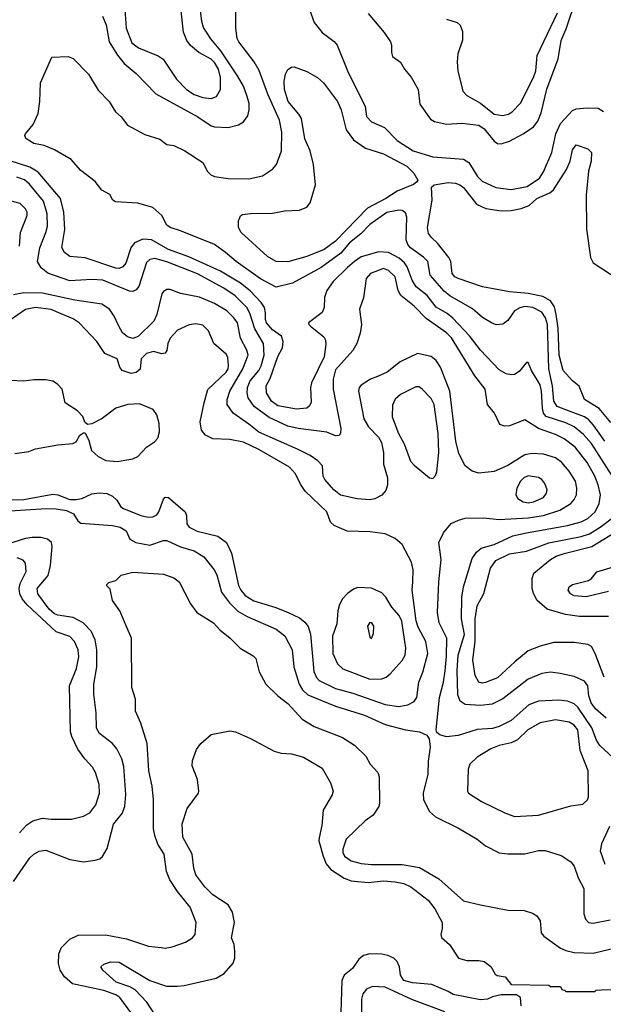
# Model space of a CAD drawing. Extents: x 997028 to 1115134, y 536408 to 618974.
# Tile 250 of 256: x 1051501 to 1054925, y 562235 to 568015. Entities that reach past the tile are written whole.
import ezdxf

# ---------------------------------------------------------------- set-up
doc = ezdxf.new("R2010")
doc.units = 0

msp = doc.modelspace()

# ---------------------------------------------------------------- linework, layer by layer
at = {"layer": '0CON10XD'}
for points in [[(1053545, 568051.9), (1053639.6, 567939.6), (1053675.8, 567885), (1053682, 567865), (1053681.7, 567821.7), (1053689.3, 567799.3), (1053735, 567766.2), (1053758, 567725), (1053798.3, 567678.3), (1053839.2, 567605), (1053848.3, 567518.3), (1053911.3, 567431.3), (1053935, 567417.5), (1054005, 567401.4), (1054095, 567407.9), (1054195, 567396.7), (1054225.3, 567375), (1054285, 567302.5), (1054305, 567289.2), (1054325, 567286), (1054375, 567301.4), (1054455.9, 567344.1), (1054514.7, 567385.3), (1054541.3, 567418.7), (1054561.2, 567468.8), (1054593.3, 567606.7), (1054661.3, 567785), (1054677.2, 567892.8), (1054708, 567962), (1054769.9, 568150.1)], [(1054935, 565540.7), (1054868.6, 565635), (1054841.2, 565665), (1054814, 565684), (1054705, 565723.8), (1054655, 565744.8), (1054634.8, 565775), (1054626.5, 565865), (1054606, 565965), (1054597, 566225), (1054585.3, 566265.3), (1054565, 566297.2), (1054511.9, 566325), (1054465, 566332.2), (1054436.1, 566323.9), (1054404.3, 566305), (1054365, 566250), (1054335, 566228), (1054295.8, 566224.2), (1054268.8, 566235), (1054216.4, 566266.4), (1054157.8, 566317.8), (1054025, 566394.7), (1053991.6, 566421.6), (1053910.4, 566515), (1053895.5, 566595), (1053870.1, 566620.1), (1053793.8, 566675), (1053777.5, 566695), (1053768, 566722), (1053772.3, 566855), (1053765, 566881.4), (1053745, 566894.6), (1053725, 566897.5), (1053655, 566882.3), (1053555, 566813.1), (1053502, 566758), (1053436.2, 566705), (1053385.3, 566644.7), (1053269.9, 566560.1), (1053100.9, 566469.1), (1053005, 566445.5), (1052915, 566493.9), (1052770.5, 566595), (1052709.1, 566649.1), (1052645, 566694.5), (1052445.7, 566775.7), (1052385, 566794.3), (1052365, 566808), (1052335.8, 566865.8), (1052281.7, 566911.7), (1052195, 566938.8), (1052062.5, 566945), (1052047.5, 566955), (1052029.3, 566989.3), (1051984.1, 567014.1), (1051944.2, 567064.2), (1051860.3, 567130.3), (1051804.1, 567194.1), (1051705, 567251.2), (1051645, 567276), (1051585, 567289.2), (1051537.7, 567317.7), (1051532, 567335), (1051536, 567345), (1051579.7, 567400.3), (1051609.2, 567465), (1051620, 567535), (1051624, 567645), (1051690, 567795), (1051785, 567800), (1051815, 567786.7), (1051905.8, 567695.8), (1051962, 567602), (1052026, 567535), (1052064.2, 567474.2), (1052095.7, 567445.7), (1052133.3, 567395), (1052235, 567341.2), (1052323.6, 567313.6), (1052365, 567282.5), (1052405, 567276.7), (1052470, 567245), (1052575, 567176), (1052603.4, 567123.4), (1052623.6, 567103.6), (1052645, 567094.4), (1052725, 567082.2), (1052845, 567081.5), (1052925, 567098.6), (1052985, 567137.1), (1053008.9, 567165), (1053037.8, 567245), (1053038.5, 567355), (1053026.2, 567425), (1052957.5, 567577.5), (1052905.9, 567715.9), (1052877.4, 567767.4), (1052787.1, 567885), (1052778.1, 567905), (1052769.5, 567965), (1052769.7, 568080.3)], [(1051986.5, 568036.5), (1052008.4, 567985), (1052026.7, 567885), (1052075, 567806.7), (1052115, 567758.2), (1052185, 567698.9), (1052300.3, 567580.3), (1052545.6, 567445), (1052625, 567392.9), (1052645, 567385.4), (1052725, 567382.5), (1052785, 567398.6), (1052815, 567416), (1052840, 567450), (1052848.5, 567485), (1052847.5, 567522.5), (1052836.8, 567565), (1052814, 567625), (1052779.4, 567685), (1052681.8, 567831.8), (1052623.2, 567903.2), (1052579.9, 567969.9), (1052569.5, 568005), (1052560.3, 568085)], [(1052118.2, 568075), (1052126, 567965), (1052160.1, 567880.1), (1052199, 567849), (1052313.1, 567803.1), (1052342.8, 567782.8), (1052420.4, 567665), (1052479.5, 567605), (1052525, 567575.9), (1052575, 567558.2), (1052625, 567551.8), (1052656.9, 567565), (1052679.6, 567605), (1052679.6, 567675), (1052668.5, 567725), (1052645, 567764.7), (1052625, 567782.7), (1052553.1, 567823.1), (1052502.7, 567862.7), (1052482, 567892), (1052461.5, 567941.5), (1052446.1, 568085)], [(1053200.8, 568075), (1053229.3, 567999.3), (1053275, 567940), (1053347, 567887), (1053364.3, 567865), (1053424.5, 567715), (1053528.6, 567505), (1053536.7, 567446.7), (1053565, 567415.8), (1053641.4, 567381.4), (1053715, 567305.4), (1053809.4, 567245), (1053925, 567209.5), (1054105.9, 567195.9), (1054136.3, 567176.3), (1054188, 567095), (1054215, 567067.3), (1054295, 567030), (1054385, 567017.6), (1054478.6, 567035), (1054550, 567085), (1054575, 567121.9), (1054622.8, 567235), (1054647.6, 567345), (1054674.7, 567405.3), (1054745, 567482.5), (1054765, 567491.4), (1054831.4, 567498.6), (1054895.9, 567495.9), (1054925.9, 567475.9)], [(1054005, 568018.8), (1054067.7, 567997.7), (1054085, 567983.3), (1054100, 567945), (1054100, 567895), (1054070.8, 567815), (1054067, 567767), (1054072.2, 567715), (1054100.9, 567595), (1054125, 567569.4), (1054205, 567525.5), (1054285, 567459.6), (1054335, 567452.5), (1054369.1, 567460.9), (1054393.1, 567476.9), (1054438.5, 567525), (1054515.3, 567675), (1054528.8, 567715), (1054537.2, 567805), (1054656.2, 568055)], [(1053075, 566594), (1053005, 566595.4), (1052955, 566624.5), (1052801.1, 566765), (1052784.4, 566795), (1052785.6, 566834.4), (1052795.9, 566864.1), (1052808.8, 566871.2), (1052855, 566878.1), (1052985, 566880), (1053055, 566892.9), (1053143, 566897), (1053185, 566914), (1053205, 566940), (1053237.5, 567045), (1053224.4, 567164.4), (1053205.5, 567245), (1053173.5, 567315), (1053154.2, 567434.2), (1053139.8, 567459.8), (1053077.1, 567535), (1053055.3, 567605), (1053052.8, 567655), (1053060.9, 567695), (1053075, 567722.5), (1053095, 567735.6), (1053112.4, 567737.6), (1053185, 567711.9), (1053248, 567675), (1053284.6, 567644.6), (1053365, 567534.3), (1053386.5, 567486.5), (1053417.6, 567367.6), (1053459.1, 567309.1), (1053529.9, 567259.9), (1053635, 567226.8), (1053773.1, 567155), (1053814.3, 567115), (1053836.2, 567073.8), (1053829.5, 567060.5), (1053812.1, 567047.9), (1053715, 567009.1), (1053650, 566965), (1053541.5, 566908.5), (1053355, 566715.4), (1053287.1, 566665), (1053186.1, 566623.9), (1053075, 566594)], [(1054969.3, 565649.3), (1054901.7, 565731.7), (1054814.2, 565785), (1054783, 565863), (1054745, 565894.3), (1054690, 565955), (1054665.3, 566045.3), (1054659.8, 566205), (1054648.9, 566285), (1054638.5, 566328.5), (1054615.2, 566365.2), (1054569.8, 566389.8), (1054485, 566408.2), (1054375, 566418.2), (1054216.2, 566446.2), (1054074.2, 566495), (1054055, 566505.6), (1054037.8, 566525), (1054030.9, 566595), (1054019.9, 566619.9), (1053952.2, 566702.2), (1053916.4, 566736.4), (1053899.8, 566759.8), (1053893.9, 566795), (1053920.6, 566955), (1053917.5, 567032.5), (1053932.5, 567045), (1054015, 567060), (1054057.5, 567055), (1054083.8, 567045), (1054105, 567030.8), (1054181.9, 566931.9), (1054236, 566906), (1054325, 566892.9), (1054385, 566894.6), (1054444, 566906), (1054490.8, 566925), (1054535.5, 566965), (1054611.1, 566998.9), (1054633.6, 567016.4), (1054709.5, 567135), (1054730.4, 567185), (1054745, 567251.2), (1054765, 567280.8), (1054835, 567257.8), (1054855.5, 567235), (1054853.3, 567185), (1054838.6, 567125), (1054824.4, 566985.6), (1054827.5, 566785), (1054849.5, 566619.5), (1054865, 566588), (1055005.6, 566495)], [(1054569.3, 565735), (1054563.3, 565835), (1054555, 565872), (1054504.4, 565955), (1054485, 566002.5), (1054475, 566003.3), (1054431.2, 565948.8), (1054405, 565932.7), (1054385, 565930), (1054355, 565936.8), (1054315, 565959.1), (1054205, 566075.5), (1054139.9, 566159.9), (1054042.5, 566262.5), (1054009.9, 566289.9), (1053945, 566326.9), (1053891.5, 566395), (1053827.7, 566447.7), (1053803.2, 566485), (1053774.5, 566564.5), (1053757.9, 566587.9), (1053726.8, 566615), (1053665, 566648.4), (1053608.5, 566651.5), (1053505, 566622.5), (1053465, 566596.2), (1053425, 566559.6), (1053341.3, 566478.7), (1053302.5, 566425), (1053290, 566385), (1053287.8, 566325), (1053275, 566296.2), (1053196.2, 566235), (1053196.7, 566225), (1053206.7, 566215), (1053285, 566153.8), (1053294.5, 566134.5), (1053297.6, 566107.6), (1053286.9, 566035), (1053212.9, 565882.9), (1053207.5, 565855), (1053210.9, 565769.1), (1053202.4, 565747.6), (1053185.5, 565734.5), (1053125, 565727.9), (1053015, 565748.6), (1052978.5, 565775), (1052949.6, 565825), (1052947.3, 565865), (1052971, 565909), (1053015, 566038), (1053042.2, 566087.8), (1053047.5, 566125), (1053036.7, 566156.7), (1052985, 566193.4), (1052950, 566235), (1052943.6, 566255), (1052943.1, 566295), (1052937.6, 566325), (1052917.6, 566355), (1052853.5, 566423.5), (1052797.5, 566467.5), (1052679.7, 566539.7), (1052493, 566623), (1052375, 566666.7), (1052275, 566723.4), (1052224.3, 566725.7), (1052175.7, 566704.3), (1052153.2, 566675), (1052123.9, 566586.1), (1052105.7, 566564.3), (1052085, 566554.1), (1052065, 566555.8), (1051885, 566616.5), (1051795, 566625.5), (1051765, 566648.1), (1051748.6, 566678.6), (1051765.8, 566784.2), (1051759.8, 566885), (1051741.3, 566965), (1051609.3, 567119.3), (1051560.1, 567150.1), (1051445, 567186.7)], [(1054565, 564176.2), (1054485, 564143.8), (1054335, 564027.7), (1054273.8, 563996.2), (1054205, 563988), (1054115, 563995.5), (1054084.7, 564014.7), (1054071.6, 564051.6), (1054068.5, 564195), (1054073.3, 564285), (1054110.8, 564405), (1054092.9, 564497.1), (1054094.6, 564625), (1054105.3, 564684.7), (1054155, 564851.2), (1054180.4, 564889.6), (1054208.2, 564911.8), (1054285, 564934.2), (1054395, 564985.8), (1054475, 565003.2), (1054714.8, 565045.2), (1054795, 565067.6), (1054835, 565086.6), (1054878.2, 565125), (1054900.4, 565175), (1054907.8, 565225), (1054895.2, 565285.2), (1054876.2, 565335), (1054830.8, 565415), (1054760, 565505), (1054695.5, 565555), (1054645, 565579.2), (1054544.1, 565614.1), (1054465, 565665.6), (1054375, 565631.4), (1054345, 565629.2), (1054318.8, 565638.8), (1054286.2, 565705), (1054246.7, 565755), (1054231.9, 565845), (1054172.3, 565925), (1054035, 566148.2), (1054005, 566177.1), (1053885, 566260.9), (1053815, 566333.8), (1053738.2, 566395), (1053721.2, 566425), (1053705, 566505.6), (1053665, 566543.2), (1053635, 566554), (1053558.9, 566525), (1053533.2, 566495), (1053517.7, 566382.3), (1053494.5, 566315), (1053506.9, 566225), (1053499.4, 566175), (1053480, 566115), (1053456.5, 566073.5), (1053355, 565960), (1053341, 565905), (1053340.2, 565845), (1053384.4, 565615), (1053382.7, 565587.3), (1053375, 565574), (1053355, 565572.9), (1053303.9, 565593.9), (1053135, 565615.7), (1053075, 565629.3), (1052965, 565680.2), (1052876.7, 565745), (1052842.5, 565795), (1052836.2, 565825), (1052838, 565855), (1052854.3, 565895), (1052903.8, 565955), (1052917.2, 565982.8), (1052935.2, 566045), (1052931.4, 566115), (1052880.3, 566200.3), (1052851.6, 566291.6), (1052834.2, 566325), (1052765, 566394.1), (1052699.5, 566439.5), (1052545, 566523.5), (1052365, 566593.6), (1052295, 566612.4), (1052265, 566608), (1052245, 566588.9), (1052200.4, 566449.6), (1052185, 566429.5), (1052165, 566418.5), (1052145, 566421.2), (1051988.8, 566485), (1051925, 566490.3), (1051795, 566482.7), (1051666.5, 566526.5), (1051627.6, 566557.6), (1051605.5, 566595), (1051620, 566675), (1051655.3, 566765), (1051663.6, 566803.6), (1051661.9, 566875), (1051640.9, 566949.1), (1051559.1, 567049.1), (1051528.9, 567075), (1051485, 567090.2)], [(1051499.5, 566685), (1051506.2, 566765), (1051544.6, 566865), (1051545.4, 566885), (1051536.2, 566905), (1051505, 566936.9), (1051445, 566952.2)], [(1055034.7, 563634.7), (1054905, 563754.6), (1054885.2, 563785.2), (1054857.4, 563857.4), (1054775, 563978.4), (1054755, 563998.8), (1054715, 564014.1), (1054665, 564020), (1054545, 564014.6), (1054488, 563992), (1054385, 563901.6), (1054314, 563866), (1054275, 563854.7), (1054185, 563848.2), (1054073, 563813), (1054004.3, 563804.3), (1053965.8, 563815.8), (1053949.5, 563829.5), (1053944, 563845), (1053963.8, 564036.2), (1053987.9, 564125), (1053996.8, 564193.2), (1054005.6, 564275.6), (1054006.4, 564385), (1053962.8, 564475), (1053953.3, 564535), (1053960.4, 564715), (1053974.6, 564845), (1053959.4, 564945), (1053987.2, 565002.8), (1054033.3, 565056.7), (1054075, 565077.5), (1054115, 565088.5), (1054225, 565090.5), (1054315, 565081.2), (1054485, 565089.6), (1054575, 565104.4), (1054670.6, 565135), (1054734.5, 565175), (1054755, 565198.6), (1054767.7, 565225), (1054769.2, 565265), (1054761.1, 565305), (1054724.3, 565364.3), (1054682.5, 565415), (1054645, 565442.7), (1054573.4, 565463.4), (1054505, 565467.9), (1054465, 565459.6), (1054365, 565397.1), (1054285, 565363.1), (1054195, 565352.5), (1054155, 565364.4), (1054115, 565395.8), (1054077.6, 565467.6), (1054059.9, 565539.9), (1054025.4, 565835), (1053970, 565975), (1053945, 566014.3), (1053915, 566036.9), (1053834.3, 566055.7), (1053734, 566006), (1053657.5, 565945), (1053599.6, 565920.4), (1053558.8, 565905), (1053505, 565870), (1053492.5, 565855), (1053488.6, 565835), (1053520.9, 565670.9), (1053548.2, 565625), (1053605.5, 565565), (1053623, 565533), (1053634.7, 565475), (1053636, 565405), (1053658.2, 565325), (1053660, 565285), (1053649.3, 565250.7), (1053625, 565222.9), (1053585, 565202.5), (1053555, 565195.4), (1053481.5, 565201.5), (1053384.2, 565224.2), (1053344.5, 565255), (1053290.6, 565315), (1053282.2, 565335), (1053277.8, 565395), (1053250, 565425), (1053206.1, 565456.1), (1053135, 565492.7), (1052905, 565593.6), (1052845, 565640.4), (1052754.2, 565704.2), (1052718.5, 565755), (1052718, 565785), (1052734.2, 565835), (1052811.1, 565965), (1052841.8, 566045), (1052833.4, 566075), (1052796.7, 566145), (1052778.7, 566235), (1052758.2, 566265), (1052715.6, 566305.6), (1052645, 566348.7), (1052555.3, 566385.3), (1052445, 566407.8), (1052385, 566430.6), (1052365, 566431.9), (1052345, 566420), (1052334.5, 566405), (1052305.4, 566285), (1052287.9, 566245), (1052195.5, 566155), (1052165, 566144), (1052133.3, 566153.3), (1052105, 566177.1), (1052080.3, 566220.3), (1052055.6, 566275), (1052028.1, 566315), (1051983.3, 566345), (1051825, 566368.1), (1051635, 566410), (1051525, 566412.2), (1051465, 566399.1)], [(1051445, 565195.5), (1051525, 565197.9), (1051695, 565229.3), (1051725, 565224.7), (1051795, 565199), (1051832.2, 565197.8), (1051866, 565205), (1051925, 565231.1), (1051968.3, 565238.3), (1052013.4, 565233.4), (1052045, 565217.5), (1052071.2, 565195), (1052093.8, 565155), (1052110, 565145), (1052211.9, 565105), (1052255, 565095.2), (1052283.1, 565096.9), (1052305, 565107.7), (1052318, 565125), (1052345, 565200.8), (1052355, 565211.4), (1052375, 565210), (1052471.4, 565125), (1052479.4, 565105), (1052481.4, 565055), (1052495.7, 565035), (1052542.9, 565012.9), (1052662.8, 564982.8), (1052715.4, 564945.4), (1052743.3, 564883.3), (1052785, 564694.2), (1052798.7, 564665), (1052825, 564633.8), (1052875, 564603.5), (1053004.3, 564564.3), (1053075.7, 564535.7), (1053142.7, 564502.7), (1053175, 564477.8), (1053193.5, 564453.5), (1053207, 564407), (1053227.8, 564187.8), (1053242.8, 564152.8), (1053257.3, 564135), (1053355, 564087.7), (1053455, 564060.5), (1053645, 563995.3), (1053725, 563982), (1053778.1, 563991.9), (1053815, 564012.9), (1053831.9, 564035), (1053842.5, 564125), (1053866.2, 564185), (1053895.4, 564295), (1053883.9, 564365), (1053839.1, 564449.1), (1053827.7, 564485), (1053803.2, 564665), (1053807.5, 564715), (1053810.6, 564785), (1053799.7, 564829.7), (1053745, 564933.8), (1053705, 564970), (1053645, 564996.9), (1053558.3, 565008.3), (1053422.4, 565012.4), (1053345.6, 565045.6), (1053325.6, 565065.6), (1053303.6, 565125), (1053177, 565247), (1053148.2, 565288.2), (1053119.7, 565349.7), (1053085, 565387.1), (1052905, 565491.6), (1052815, 565534.2), (1052735, 565549.8), (1052635, 565553.4), (1052591.4, 565575), (1052568.9, 565605), (1052559.4, 565655), (1052583.6, 565766.4), (1052605.9, 565844.1), (1052712.2, 565945), (1052723.6, 565965), (1052725.8, 565985), (1052722.6, 566032.6), (1052715, 566048.6), (1052640.5, 566115), (1052608.8, 566188.8), (1052575, 566221.9), (1052535, 566229.1), (1052496.2, 566223.8), (1052428, 566192), (1052383.5, 566145), (1052371.1, 566115), (1052365, 566072.5), (1052355, 566056.7), (1052335, 566054), (1052286.8, 566066.8), (1052244.3, 566055), (1052214.3, 566025), (1052207.2, 565962.8), (1052185.3, 565944.7), (1052155, 565938.5), (1052103.3, 565955), (1052088.8, 565975), (1052073.9, 566023.9), (1052001.4, 566055), (1051953.1, 566125), (1051851.1, 566235), (1051815, 566258.9), (1051745, 566289.2), (1051685, 566313.2), (1051595, 566324.7), (1051535, 566313.1), (1051445, 566251.2)], [(1051472.7, 565467.3), (1051555, 565480), (1051595, 565496), (1051725, 565520), (1051813, 565527), (1051833, 565537), (1051854.1, 565575.9), (1051875, 565590), (1051885, 565590), (1051906, 565545), (1051922, 565485), (1051961.1, 565451.1), (1052007.5, 565427.5), (1052075, 565421.8), (1052118.3, 565428.3), (1052165, 565437.9), (1052195, 565451.3), (1052244.6, 565505.4), (1052292.8, 565537.2), (1052312, 565558), (1052322.1, 565595), (1052320, 565645), (1052305.4, 565695.4), (1052285, 565725.8), (1052205, 565758.9), (1052135, 565755.5), (1052065, 565733.8), (1051985, 565674.2), (1051925, 565643.3), (1051898.3, 565638.3), (1051883, 565653), (1051872.5, 565685), (1051839.5, 565719.5), (1051767.5, 565765), (1051750, 565845), (1051722.5, 565875), (1051695, 565893.3), (1051655, 565900), (1051585, 565900), (1051525, 565892.5), (1051446.3, 565896.3)], [(1053925, 565320.8), (1053941.1, 565338.9), (1053948.8, 565361.2), (1053959.5, 565475), (1053957.1, 565585), (1053933.5, 565755), (1053915, 565791.1), (1053865, 565844.4), (1053845, 565859.5), (1053825, 565860.5), (1053735, 565813.8), (1053703.4, 565786.6), (1053687.6, 565752.4), (1053686.6, 565683.4), (1053723.4, 565585), (1053757.3, 565525), (1053793.5, 565423.5), (1053815, 565398.9), (1053905, 565325.8), (1053925, 565320.8)], [(1054991.1, 565315), (1054855, 565526.7), (1054809.6, 565579.6), (1054755, 565624.3), (1054705, 565648.9), (1054590, 565685), (1054575, 565704.2), (1054569.3, 565735)], [(1054485, 565178.4), (1054515, 565184.2), (1054575, 565210.5), (1054592.5, 565235), (1054595.5, 565255), (1054583.1, 565293.1), (1054565, 565316.5), (1054545, 565326.9), (1054485, 565336.4), (1054459.5, 565325), (1054440, 565305), (1054417.9, 565265), (1054412.7, 565225), (1054423.7, 565203.7), (1054454.4, 565184.4), (1054485, 565178.4)], [(1051445, 565131.9), (1051655.9, 565145.9), (1051715, 565143.9), (1051775, 565133.2), (1051817.5, 565115), (1051842.1, 565072.1), (1051860.2, 565060.2), (1052045, 565046.3), (1052090, 565035), (1052126.2, 565015), (1052148, 564965), (1052183.3, 564945), (1052265, 564930), (1052345, 564957.3), (1052365, 564957.8), (1052445, 564919.7), (1052525, 564896.7), (1052581.2, 564861.2), (1052641.5, 564785), (1052657.2, 564755), (1052686, 564655), (1052732.1, 564592.1), (1052781.8, 564541.8), (1052835, 564511.4), (1053006.6, 564436.6), (1053057.1, 564397.1), (1053100, 564315), (1053110.4, 564215), (1053141.4, 564115), (1053161, 564081), (1053191.8, 564051.8), (1053355, 563984.7), (1053525, 563932.9), (1053645, 563877.8), (1053765, 563845.4), (1053847.5, 563835), (1053890, 563815), (1053902.7, 563792.7), (1053910, 563745), (1053898.2, 563661.8), (1053895.4, 563585.4), (1053868.6, 563475), (1053870, 563435), (1053905, 563366.2), (1053941.2, 563335), (1054075, 563269.4), (1054186, 563205), (1054234.3, 563164.3), (1054315, 563124), (1054365, 563117.5), (1054465, 563118.9), (1054545, 563137.1), (1054585, 563137.7), (1054677.8, 563107.8), (1054735, 563070), (1054754.6, 563044.6), (1054778, 562978), (1054810.6, 562915), (1054811.5, 562765), (1054820.6, 562735), (1054838.8, 562715), (1054865, 562710.6), (1054965, 562729.5)], [(1054930, 564155), (1054877.5, 564295), (1054855, 564334.3), (1054835, 564346.7), (1054755, 564359.5), (1054635, 564358.5), (1054555, 564337.5), (1054485, 564309.5), (1054405.2, 564244.8), (1054305, 564151.2), (1054235, 564123.8), (1054215, 564120), (1054194.3, 564125), (1054173.8, 564165), (1054160.4, 564255), (1054174.2, 564365.8), (1054173.1, 564496.9), (1054185, 564574.2), (1054224.4, 564645.6), (1054263.8, 564795), (1054295, 564839.3), (1054375, 564880), (1054475, 564895.3), (1054605, 564943.5), (1054795, 564981.2), (1054845, 564996.7), (1054906.6, 565035), (1054995, 565103.1)], [(1054955, 564510.8), (1054785, 564511.7), (1054703.6, 564523.6), (1054595.3, 564555.3), (1054537.5, 564605), (1054515.6, 564645.6), (1054507.1, 564675), (1054506.9, 564735), (1054518.1, 564765), (1054615.6, 564845), (1054649.4, 564865), (1054695, 564881.9), (1054857.1, 564922.9), (1055024.7, 565025)], [(1051464.5, 562955), (1051561.5, 563095), (1051583.8, 563116.2), (1051615, 563133.6), (1051655, 563139.1), (1051795, 563085.6), (1051875, 563071.4), (1051945, 563080), (1051971.2, 563088.8), (1051987.9, 563102.1), (1052015, 563150), (1052051.3, 563291.3), (1052101.8, 563355), (1052118.2, 563395), (1052124.7, 563465.3), (1052111.5, 563631.5), (1052100.9, 563675), (1052071.1, 563735), (1052045, 563765.5), (1051969.5, 563825), (1051952.9, 563855), (1051950.9, 563945), (1051936.2, 564055), (1051936.9, 564115), (1051953.3, 564215), (1051954.1, 564315), (1051943.6, 564373.6), (1051920.4, 564425), (1051873.8, 564473.8), (1051814.2, 564505), (1051725, 564518.3), (1051705, 564527.9), (1051674.8, 564555), (1051608.1, 564645), (1051604.4, 564675.6), (1051668.8, 564751.2), (1051681.6, 564811.6), (1051692.6, 564922.6), (1051688.1, 564945), (1051664.6, 564964.6), (1051625, 564974.6), (1051575, 564975.3), (1051535, 564968.3), (1051430, 564935)], [(1051499.5, 563240.5), (1051542.4, 563287.6), (1051578.1, 563311.9), (1051635, 563327.5), (1051685, 563320.5), (1051805, 563321.5), (1051875, 563339.5), (1051912, 563358), (1051947.1, 563405), (1051970, 563475), (1051967.8, 563525), (1051946.9, 563595), (1051927.6, 563627.6), (1051884.4, 563675), (1051843.3, 563733.3), (1051806.7, 563806.7), (1051799.1, 563835), (1051793.2, 564105), (1051835, 564205.8), (1051848.3, 564275), (1051844.1, 564315), (1051822.5, 564365), (1051795, 564394.6), (1051715, 564420.4), (1051545, 564579.6), (1051515.9, 564615.9), (1051502.1, 564645), (1051497.4, 564675), (1051504.7, 564705), (1051538.5, 564775), (1051534.5, 564824.5), (1051521.4, 564841.4), (1051486.7, 564855)], [(1052159.3, 562179.3), (1052088.1, 562275), (1052065, 562290), (1051995, 562316.2), (1051811.4, 562355), (1051763.6, 562395), (1051739.6, 562435), (1051728.2, 562475), (1051731.9, 562528.1), (1051744.4, 562565.6), (1051795, 562616.2), (1051845, 562640), (1052005, 562641.5), (1052128.1, 562618.1), (1052256.2, 562576.2), (1052332.1, 562567.9), (1052355.5, 562564.5), (1052395, 562571.9), (1052475, 562599.4), (1052515, 562624.3), (1052530, 562645), (1052536.7, 562715), (1052501.1, 562805), (1052427, 562897), (1052381.5, 562965), (1052363.4, 563013.4), (1052349.1, 563115), (1052312.5, 563175), (1052293.3, 563225), (1052287.3, 563265), (1052286.4, 563435), (1052277.8, 563515), (1052258.5, 563605), (1052248.5, 563765), (1052211.4, 563885), (1052181.2, 563955), (1052180, 564025), (1052160, 564095), (1052157.1, 564385), (1052132.4, 564442.4), (1052088, 564545), (1052046.7, 564605), (1052031.7, 564671.7), (1052011.7, 564691.7), (1052011.7, 564698.3), (1052025, 564710), (1052065, 564722.5), (1052096.4, 564753.6), (1052165, 564772.5), (1052345, 564759.2), (1052405, 564738), (1052436, 564715), (1052503.1, 564585), (1052540.8, 564535), (1052638, 564475), (1052675, 564432.5), (1052736, 564385), (1052795, 564326), (1052871.2, 564281.2), (1052886, 564265), (1052907, 564187), (1052946, 564115), (1053016, 564045), (1053075, 564000), (1053158.3, 563908.3), (1053228.8, 563865), (1053395, 563800), (1053465.5, 563755.5), (1053531.7, 563691.7), (1053558, 563645), (1053602, 563595), (1053610.3, 563570.3), (1053612.9, 563415), (1053608.6, 563395), (1053574.5, 563345.5), (1053528.7, 563311.3), (1053416.7, 563205), (1053397.3, 563145), (1053397.3, 563125), (1053406.5, 563105), (1053445, 563076.7), (1053505, 563062.1), (1053565, 563055.3), (1053746.1, 563056.1), (1053846.9, 563036.9), (1053960.3, 562970.3), (1054105, 562842.9), (1054205, 562818.2), (1054365, 562786.9), (1054460, 562785), (1054509.5, 562769.5), (1054535, 562753.8), (1054554.2, 562725), (1054560.8, 562655), (1054575.5, 562635.5), (1054675, 562564.4), (1054705, 562550), (1054755, 562537.7), (1054865, 562535.3), (1055215, 562618)], [(1054955, 564658.5), (1054825, 564627.7), (1054755, 564632.1), (1054733.1, 564645), (1054719.4, 564665), (1054725.7, 564685), (1054745, 564698.5), (1054837.7, 564722.3), (1054855.4, 564734.6), (1054886.8, 564773.2), (1054985, 564803.1)], [(1053555, 564143.3), (1053625, 564144.6), (1053651.4, 564155), (1053675, 564175.5), (1053745, 564253.8), (1053763.5, 564285), (1053767.4, 564325), (1053743.3, 564483.3), (1053726.9, 564516.9), (1053685, 564566.7), (1053648.9, 564625), (1053625, 564649.4), (1053565, 564678.1), (1053485, 564680.8), (1053459.1, 564670.9), (1053424.6, 564645.4), (1053395.4, 564614.6), (1053378, 564582), (1053368.2, 564545), (1053361.9, 564468.1), (1053335.6, 564395), (1053337.5, 564295), (1053365, 564234), (1053398, 564205), (1053555, 564143.3)], [(1053565, 564382.5), (1053577.7, 564412.3), (1053578.8, 564455), (1053566.7, 564475), (1053555, 564476), (1053541.2, 564455), (1053555, 564390), (1053565, 564382.5)], [(1054941.1, 563915), (1054878.6, 563968.6), (1054853.7, 564005), (1054840, 564045), (1054833.6, 564105), (1054815, 564131.1), (1054755, 564159.1), (1054672.6, 564177.4), (1054615, 564183.8), (1054565, 564176.2)], [(1054405, 563336.9), (1054545, 563344.4), (1054735, 563400), (1054805, 563410), (1054832.5, 563435), (1054838.3, 563451.7), (1054836.7, 563605), (1054788.8, 563725), (1054776.2, 563845), (1054755, 563872.7), (1054725, 563890), (1054645.3, 563905.3), (1054555, 563887.5), (1054482.2, 563845), (1054422.4, 563787.6), (1054385, 563769.6), (1054315, 563753.8), (1054265.8, 563735), (1054184.7, 563685.3), (1054141.9, 563645), (1054133.1, 563615), (1054129.2, 563485), (1054134.2, 563475), (1054210, 563425), (1054347.7, 563357.7), (1054405, 563336.9)], [(1052295, 562174.4), (1052246.5, 562246.5), (1052179.2, 562319.2), (1052147.7, 562337.7), (1052067.8, 562365), (1051988.8, 562435), (1051976.7, 562455), (1051995, 562470), (1052036.4, 562483.6), (1052085, 562482.5), (1052265, 562374.3), (1052361.7, 562341.7), (1052425, 562340.5), (1052465.5, 562344.5), (1052653, 562387), (1052701.2, 562415), (1052753.6, 562476.4), (1052763.3, 562505), (1052763.8, 562545), (1052758.8, 562585), (1052744, 562625), (1052760.6, 562715), (1052750, 562775), (1052725, 562818.6), (1052635, 562876.7), (1052587.8, 562925), (1052535.5, 562995), (1052523.8, 563033.8), (1052512.7, 563115), (1052458.2, 563215), (1052454.5, 563295), (1052483.1, 563385), (1052550, 563475), (1052552, 563485), (1052544.4, 563555), (1052513.1, 563635), (1052515.7, 563665), (1052538.7, 563731.3), (1052564, 563765), (1052625, 563819.2), (1052735, 563840), (1052767.5, 563835), (1052855, 563795.8), (1052995, 563720.8), (1053035, 563708.6), (1053095, 563704.4), (1053166.2, 563686.2), (1053275, 563620), (1053323.8, 563533.8), (1053340, 563485), (1053334.4, 563465), (1053281.9, 563375), (1053274.3, 563285), (1053258.5, 563211.5), (1053256.9, 563195), (1053280.8, 563105), (1053300, 563060), (1053325.8, 563025.8), (1053405.8, 562975.8), (1053445, 562960), (1053545, 562950.2), (1053635, 562958.8), (1053705, 562953.9), (1053755, 562943.3), (1053795.6, 562925), (1053896.9, 562845), (1053936.9, 562795), (1053979.2, 562715), (1053979.5, 562680.5), (1053971.2, 562645), (1053976.4, 562626.4), (1054023.8, 562585), (1054075, 562506.2), (1054125, 562492.5), (1054195, 562492.5), (1054225.7, 562485.7), (1054265.9, 562455.9), (1054290.7, 562410.7), (1054303, 562403), (1054350, 562395), (1054385, 562350), (1054605, 562347.5), (1054615, 562340), (1054675, 562340), (1054681.7, 562321.7), (1054698.3, 562318.3), (1054705, 562310), (1054875, 562310), (1054883, 562317), (1054915, 562320), (1055055, 562322.5)], [(1054961.7, 563278.3), (1054915, 563177.5), (1054907.5, 563135), (1054935, 563058)], [(1054442.5, 562225), (1054440, 562275), (1054415, 562290), (1054325, 562290), (1054275, 562278.8), (1054245, 562264), (1054205, 562260), (1054045, 562292.5), (1054015, 562310), (1053920, 562350), (1053805, 562360.8), (1053754.2, 562375), (1053735.7, 562405), (1053728.9, 562455), (1053716.2, 562486.2), (1053695.4, 562505.4), (1053661.7, 562521.7), (1053625, 562528.9), (1053555, 562530.7), (1053519.3, 562520.7), (1053490.3, 562499.7), (1053454, 562445), (1053404.4, 562405.6), (1053390.8, 562375), (1053384.5, 562185)], [(1053995, 562189.5), (1053801.8, 562261.8), (1053645, 562335.2), (1053571.5, 562338.5), (1053536.2, 562323.8), (1053514.1, 562295.9), (1053505.8, 562265), (1053503.8, 562075)]]:
    msp.add_lwpolyline(points, dxfattribs=at)

doc.saveas('drawing.dxf')
